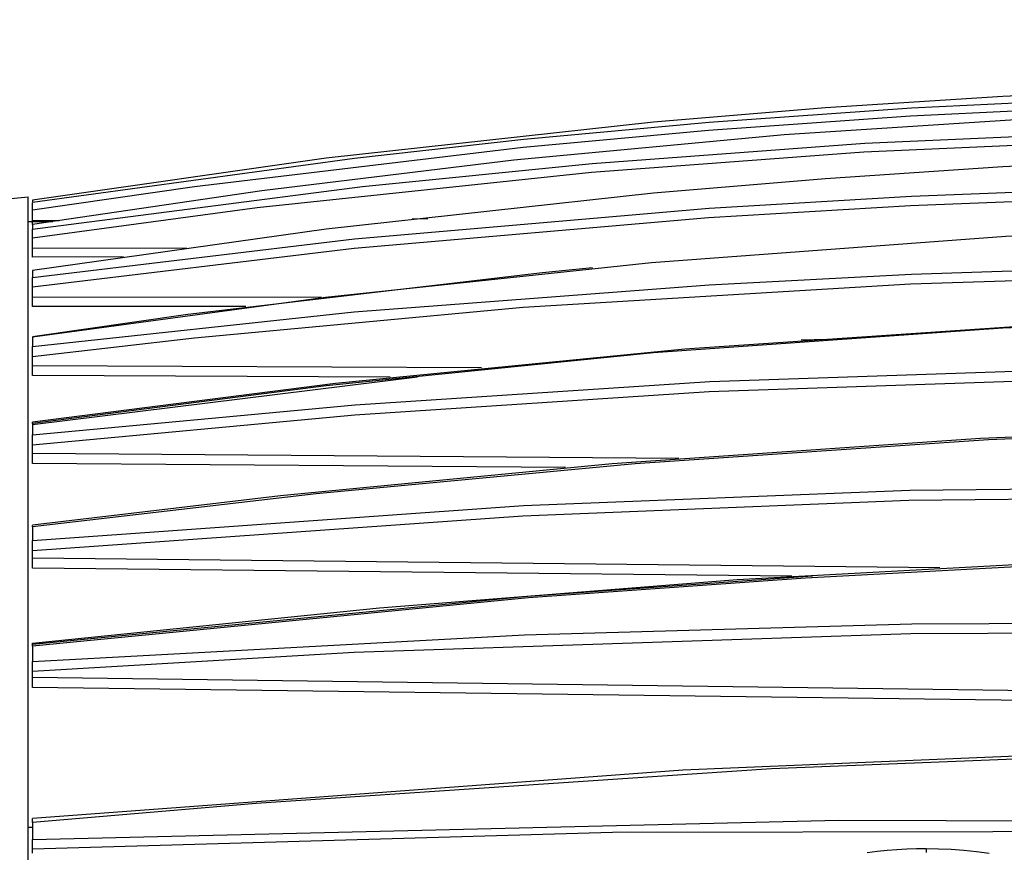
# Model space of a CAD drawing. Header units: millimetres. Extents: x -2637 to -1637, y 678 to 1678.
# Tile 104 of 256: x -2414 to -2346, y 1461 to 1518. Entities that reach past the tile are written whole.
import ezdxf

# ---------------------------------------------------------------- set-up
doc = ezdxf.new("R2010")
doc.units = ezdxf.units.MM
doc.layers.add('Make2D$B.SHOW mini', color=7, linetype='Continuous', true_color=0x000000)
doc.styles.add('Arial Standard', font='txt')
doc.dimstyles.get("Standard").update_dxf_attribs({"dimscale": 10, "dimtxt": 2.5, "dimasz": 3, "dimexe": 1, "dimexo": 0.5, "dimgap": 0.8, "dimtad": 1, "dimtoh": 1, "dimzin": 1, "dimdsep": 46, "dimtxsty": 'Arial Standard', "dimblk": 'OPEN90', "dimcen": 2.5, "dimadec": 1, "dimazin": 1, "dimtfac": 1, "dimtdec": 4, "dimtix": 1, "dimtofl": 0, "dimtmove": 1, "dimatfit": 3, "dimldrblk": 'OPEN90', "dimfxl": 1, "dimtolj": 1, "dimtzin": 1, "dimarcsym": 0})

# ---------------------------------------------------------------- blocks, each defined once
blk = doc.blocks.new('*D8')
at = {"layer": 'Defpoints', "color": 0}
for p in [(-2237.361, 1563.169), (-2467.361, 1479.028), (-2237.361, 1479.028)]:
    blk.add_point(p, dxfattribs=at)
at = {"layer": 'Make2D$B.SHOW mini', "color": 0, "lineweight": -2}
for p, q in [((-2467.361, 1481.528), (-2467.361, 1568.169)), ((-2237.361, 1481.528), (-2237.361, 1568.169)), ((-2452.361, 1563.169), (-2252.361, 1563.169))]:
    blk.add_line(p, q, dxfattribs=at)
at = {"layer": 'Make2D$B.SHOW mini', "color": 0}
for points in [[(-2452.361, 1565.669), (-2452.361, 1560.669), (-2467.361, 1563.169)], [(-2252.361, 1560.669), (-2252.361, 1565.669), (-2237.361, 1563.169)]]:
    blk.add_solid(points, dxfattribs=at)
at = {"layer": 'Make2D$B.SHOW mini', "color": 0, "insert": (-2352.361, 1574.827), "char_height": 15, "attachment_point": 5, "style": 'Arial Standard'}
blk.add_mtext('\\A1;230.00', dxfattribs=at)

msp = doc.modelspace()

# ---------------------------------------------------------------- linework, layer by layer
at = {"layer": 'Make2D$B.SHOW mini', "color": 18, "lineweight": -3, "true_color": 0x000000}
for points in [[(-2320.867, 1514.005), (-2333.92, 1513.666), (-2346.572, 1513.09), (-2358.812, 1512.301), (-2370.691, 1511.312), (-2393.293, 1508.831), (-2413.561, 1505.928)], [(-2413.561, 1505.807), (-2391.336, 1508.844), (-2379.635, 1510.135), (-2366.831, 1511.307), (-2352.865, 1512.299), (-2337.594, 1513.045), (-2320.867, 1513.456)], [(-2320.996, 1512.891), (-2337.697, 1512.478), (-2352.943, 1511.731), (-2366.887, 1510.738), (-2379.672, 1509.566), (-2402.365, 1506.866), (-2413.561, 1505.238)], [(-2320.867, 1512.459), (-2341.769, 1511.741), (-2361.672, 1510.448), (-2380.32, 1508.693), (-2397.73, 1506.577), (-2413.561, 1504.248)], [(-2413.561, 1503.944), (-2390.776, 1506.888), (-2374.921, 1508.475), (-2356.103, 1509.874), (-2333.664, 1510.857), (-2320.867, 1511.087)], [(-2320.996, 1510.467), (-2333.77, 1510.235), (-2356.171, 1509.249), (-2374.958, 1507.85), (-2398.044, 1505.41), (-2413.561, 1503.319)], [(-2320.867, 1509.251), (-2333.92, 1508.853), (-2346.572, 1508.234), (-2358.812, 1507.416), (-2370.691, 1506.412), (-2393.293, 1503.935), (-2413.561, 1501.074)], [(-2413.561, 1500.594), (-2391.336, 1503.258), (-2366.831, 1505.38), (-2352.865, 1506.21), (-2337.594, 1506.805), (-2320.867, 1507.083)], [(-2439.256, 1503.714), (-2413.861, 1506.156)], [(-2413.861, 1435.655), (-2413.861, 1485.635), (-2413.861, 1501.204), (-2413.861, 1504.972), (-2413.861, 1505.868), (-2413.861, 1506.085), (-2413.861, 1506.138), (-2413.861, 1506.152), (-2413.861, 1506.155), (-2413.861, 1506.156)], [(-2320.996, 1506.421), (-2337.697, 1506.14), (-2352.943, 1505.543), (-2366.887, 1504.711), (-2391.355, 1502.589), (-2413.561, 1499.923)], [(-2413.561, 1505.928), (-2413.561, 1505.807)], [(-2413.561, 1505.238), (-2413.561, 1505.748)], [(-2413.561, 1504.529), (-2413.561, 1505.238)], [(-2413.861, 1504.456), (-2412.162, 1504.469)], [(-2413.561, 1504.529), (-2411.721, 1504.538)], [(-2413.561, 1504.254), (-2413.561, 1504.529)], [(-2320.867, 1504.446), (-2346.364, 1503.421), (-2370.82, 1501.609), (-2393.328, 1499.218), (-2413.561, 1496.47)], [(-2387.345, 1504.657), (-2386.254, 1504.666)], [(-2413.561, 1504.248), (-2413.561, 1503.944)], [(-2413.561, 1503.319), (-2413.561, 1503.944)], [(-2413.561, 1502.63), (-2413.561, 1503.319)], [(-2413.561, 1502.63), (-2402.931, 1502.65)], [(-2413.561, 1502.01), (-2413.561, 1502.63)], [(-2407.279, 1502.022), (-2413.561, 1502.01)], [(-2413.561, 1495.823), (-2391.355, 1498.216), (-2366.837, 1500.101), (-2352.865, 1500.824), (-2337.594, 1501.325), (-2320.867, 1501.527)], [(-2413.561, 1496.534), (-2402.829, 1498.062), (-2378.346, 1500.949), (-2374.907, 1501.288)], [(-2413.561, 1501.074), (-2413.561, 1500.594)], [(-2320.996, 1500.836), (-2337.696, 1500.63), (-2352.943, 1500.127), (-2379.686, 1498.515), (-2402.381, 1496.41), (-2413.561, 1495.122)], [(-2413.561, 1499.923), (-2413.561, 1500.594)], [(-2413.561, 1499.27), (-2413.561, 1499.923)], [(-2413.561, 1499.27), (-2393.608, 1499.243)], [(-2413.561, 1498.606), (-2413.561, 1499.27)], [(-2398.831, 1498.587), (-2413.561, 1498.606)], [(-2413.561, 1490.633), (-2392.651, 1493.292), (-2368.521, 1495.672), (-2342.711, 1497.412), (-2320.888, 1498.238)], [(-2320.867, 1498.142), (-2346.572, 1497.106), (-2370.691, 1495.388), (-2393.293, 1493.117), (-2413.561, 1490.53)], [(-2413.561, 1496.47), (-2413.561, 1495.823)], [(-2360.48, 1496.303), (-2358.724, 1496.332)], [(-2413.561, 1495.122), (-2413.561, 1495.823)], [(-2413.561, 1494.517), (-2413.561, 1495.122)], [(-2413.561, 1489.731), (-2391.285, 1491.809), (-2366.796, 1493.414), (-2337.579, 1494.41), (-2320.867, 1494.532)], [(-2413.561, 1494.517), (-2382.558, 1494.377)], [(-2413.561, 1493.823), (-2413.561, 1494.517)], [(-2320.996, 1493.826), (-2337.681, 1493.7), (-2366.852, 1492.701), (-2391.304, 1491.094), (-2413.561, 1489.013)], [(-2388.87, 1493.713), (-2413.561, 1493.823)], [(-2386.986, 1493.707), (-2413.561, 1490.423)], [(-2413.561, 1490.53), (-2413.561, 1490.617)], [(-2413.561, 1483.527), (-2396.435, 1485.557), (-2373.546, 1487.756), (-2348.116, 1489.516), (-2320.899, 1490.61)], [(-2413.561, 1490.53), (-2413.561, 1489.731)], [(-2320.867, 1490.468), (-2347.566, 1489.401), (-2371.942, 1487.741), (-2393.984, 1485.672), (-2413.561, 1483.376)], [(-2413.561, 1489.013), (-2413.561, 1489.731)], [(-2413.561, 1488.469), (-2413.561, 1489.013)], [(-2413.561, 1488.469), (-2368.925, 1488.128)], [(-2413.561, 1487.758), (-2413.561, 1488.469)], [(-2376.763, 1487.481), (-2413.561, 1487.758)], [(-2413.561, 1482.44), (-2379.667, 1484.848), (-2352.982, 1485.914), (-2320.867, 1486.241)], [(-2320.996, 1485.535), (-2353.06, 1485.202), (-2379.703, 1484.132), (-2413.561, 1481.721)], [(-2413.561, 1483.376), (-2413.561, 1483.488)], [(-2413.561, 1483.376), (-2413.561, 1482.44)], [(-2413.561, 1481.721), (-2413.561, 1482.44)], [(-2413.561, 1475.36), (-2389.594, 1477.8), (-2364.911, 1479.741), (-2338.928, 1481.162), (-2320.913, 1481.777)], [(-2413.561, 1481.249), (-2413.561, 1481.721)], [(-2320.867, 1481.582), (-2340.466, 1480.898), (-2360.186, 1479.847), (-2379.315, 1478.477), (-2413.561, 1475.155)], [(-2413.561, 1481.249), (-2350.923, 1480.585)], [(-2413.561, 1480.536), (-2413.561, 1481.249)], [(-2361.123, 1479.987), (-2413.561, 1480.536)], [(-2359.699, 1479.972), (-2379.369, 1478.569), (-2413.561, 1475.253)], [(-2413.561, 1474.101), (-2379.593, 1475.942), (-2352.848, 1476.702), (-2320.867, 1476.824)], [(-2320.996, 1476.131), (-2352.925, 1476.003), (-2391.34, 1474.714), (-2413.561, 1473.395)], [(-2413.561, 1475.155), (-2413.561, 1475.355)], [(-2413.561, 1475.155), (-2413.561, 1474.101)], [(-2413.561, 1473.395), (-2413.561, 1474.101)], [(-2413.561, 1473.004), (-2413.561, 1473.395)], [(-2413.561, 1473.004), (-2322.049, 1471.783)], [(-2413.561, 1472.304), (-2413.561, 1473.004)], [(-2322.055, 1471.094), (-2413.561, 1472.304)], [(-2413.561, 1463.269), (-2368.658, 1466.608), (-2320.934, 1468.611)], [(-2320.867, 1468.337), (-2362.527, 1466.674), (-2398.117, 1464.295), (-2413.561, 1462.983)], [(-2413.561, 1462.983), (-2413.561, 1463.243)], [(-2413.561, 1461.808), (-2357.881, 1463.145), (-2320.867, 1463.03)], [(-2413.561, 1462.983), (-2413.561, 1461.808)], [(-2413.861, 1462.652), (-2413.561, 1462.659)], [(-2320.996, 1462.377), (-2373.505, 1462.293), (-2413.561, 1461.141)], [(-2413.561, 1461.141), (-2413.561, 1461.808)], [(-2413.561, 1460.869), (-2413.561, 1461.141)], [(-2351.861, 1461.156), (-2352.527, 1461.149), (-2353.199, 1461.126), (-2353.875, 1461.088), (-2354.557, 1461.035), (-2355.243, 1460.965), (-2355.932, 1460.879)], [(-2347.504, 1460.838), (-2348.39, 1460.954), (-2349.269, 1461.044), (-2350.142, 1461.107), (-2351.006, 1461.144), (-2351.861, 1461.156)], [(-2351.861, 1461.156), (-2351.861, 1460.906)]]:
    msp.add_lwpolyline(points, dxfattribs=at)

# ---------------------------------------------------------------- dimensions: what is measured, and where the dimension line sits
at = {"layer": 'Make2D$B.SHOW mini', "color": 5, "true_color": 0x0000ff}
dim = msp.add_linear_dim(base=(-2237.361, 1563.169), p1=(-2467.361, 1479.028), p2=(-2237.361, 1479.028), angle=180, dimstyle='Standard', override={"dimscale": 5, "dimtxt": 3, "dimasz": 3, "dimexe": 1, "dimexo": 0.5, "dimgap": 0.8, "dimtad": 1, "dimtih": 0, "dimtoh": 0, "dimdec": 2, "dimzin": 1, "dimtxsty": 'Arial Standard', "dimsah": 0, "dimcen": 2.5, "dimadec": 1, "dimazin": 1, "dimtix": 0, "dimtmove": 0, "dimtzin": 1}, dxfattribs=at)
dim.commit()
dim.dimension.update_dxf_attribs({"geometry": '*D8', "text_midpoint": (-2352.361, 1574.827)})

doc.saveas('drawing.dxf')
